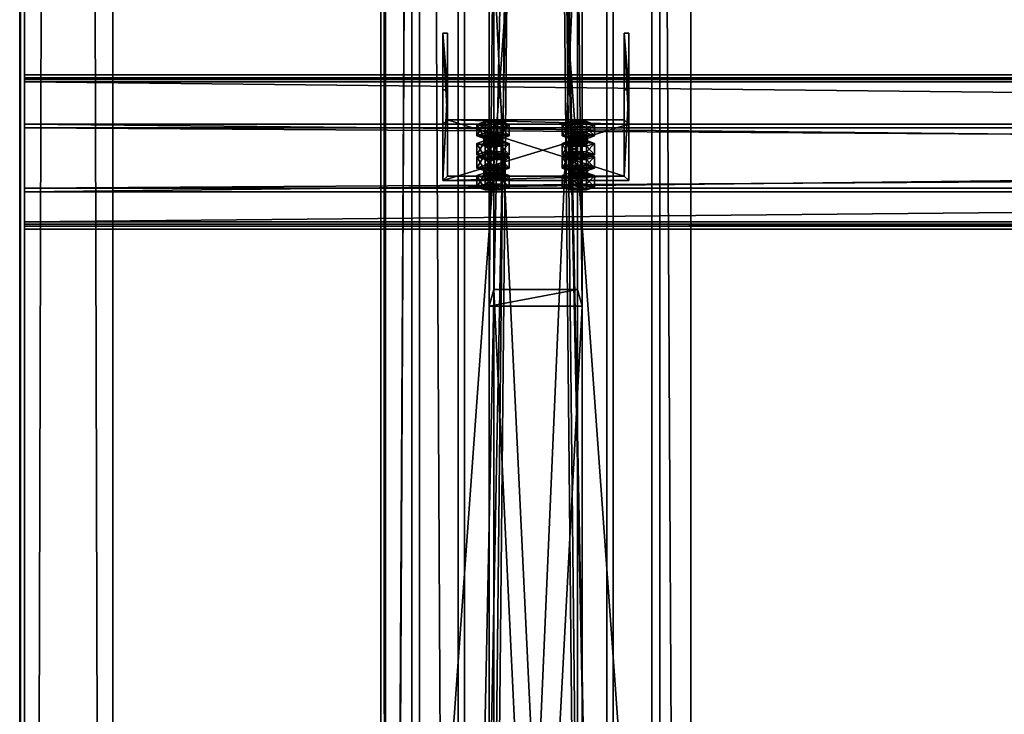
# Model space of a CAD drawing. Header units: millimetres. Extents: x -333 to 67333, y -930 to 39730.
# Tile 14 of 256: x -333 to 302, y 2469 to 2918. Entities that reach past the tile are written whole.
import ezdxf

# ---------------------------------------------------------------- set-up
doc = ezdxf.new("R2010")
doc.units = ezdxf.units.MM
for name, color, linetype in [('13', 7, 'Continuous'), ('5', 7, 'Continuous'), ('6', 7, 'Continuous'), ('7', 7, 'Continuous'), ('8', 7, 'Continuous'), ('95', 7, 'Continuous'), ('99', 7, 'Continuous')]:
    doc.layers.add(name, color=color, linetype=linetype)

msp = doc.modelspace()

# ---------------------------------------------------------------- meshes
at = {"layer": '13', "color": 30}
mesh = msp.add_polyface(dxfattribs=at)
corners = [(-332.99, -923.3, 3244.25), (-332.99, -910.84, 3185.56), (-332.99, 19421.48, 7502.06), (-332.99, 19409.02, 7560.75), (-329.99, -910.84, 3185.56), (-329.99, 19421.48, 7502.06), (-329.99, -922.68, 3241.32), (-329.99, 19409.65, 7557.82), (-272.99, -922.68, 3241.32), (-272.99, 19409.65, 7557.82), (-272.99, -923.3, 3244.25), (-272.99, 19409.02, 7560.75)]
mesh.append_faces([[corners[k] for k in face] for face in [(0, 2, 3, 3), (1, 5, 2, 2), (4, 7, 5, 5), (6, 9, 7, 7), (8, 11, 9, 9), (10, 3, 11, 11), (0, 4, 1, 1), (8, 0, 10, 10), (7, 2, 5, 5)]], dxfattribs={"vtx0": -1, "color": 30})
mesh.append_faces([[corners[k] for k in face] for face in [(4, 0, 6, 6), (6, 0, 8, 8), (3, 7, 11, 11)]], dxfattribs={"vtx0": -1, "vtx1": -1, "color": 30})
mesh.append_faces([[corners[k] for k in face] for face in [(7, 3, 2, 2)]], dxfattribs={"vtx0": -1, "vtx2": -1, "vtx3": -1, "color": 30})
mesh.append_faces([[corners[k] for k in face] for face in [(9, 11, 7, 7)]], dxfattribs={"vtx1": -1, "color": 30})
mesh.append_faces([[corners[k] for k in face] for face in [(0, 1, 2, 2), (1, 4, 5, 5), (4, 6, 7, 7), (6, 8, 9, 9), (8, 10, 11, 11), (10, 0, 3, 3)]], dxfattribs={"vtx2": -1, "vtx3": -1, "color": 30})
mesh = msp.add_polyface(dxfattribs=at)
corners = [(-100, 184.68, 2980), (-50, 184.68, 2980), (-50, 9324.38, 2980), (-100, 9324.38, 2980), (-50, 184.68, 2983), (-50, 9324.38, 2983), (-97, 184.68, 2983), (-97, 9324.38, 2983), (-97, 184.68, 3030), (-97, 9324.38, 3030), (-100, 184.68, 3030), (-100, 9324.38, 3030)]
mesh.append_faces([[corners[k] for k in face] for face in [(0, 2, 3, 3), (1, 5, 2, 2), (4, 7, 5, 5), (6, 9, 7, 7), (8, 11, 9, 9), (10, 3, 11, 11), (0, 4, 1, 1), (8, 0, 10, 10), (7, 2, 5, 5)]], dxfattribs={"vtx0": -1, "color": 30})
mesh.append_faces([[corners[k] for k in face] for face in [(4, 0, 6, 6), (6, 0, 8, 8), (3, 7, 11, 11)]], dxfattribs={"vtx0": -1, "vtx1": -1, "color": 30})
mesh.append_faces([[corners[k] for k in face] for face in [(7, 3, 2, 2)]], dxfattribs={"vtx0": -1, "vtx2": -1, "vtx3": -1, "color": 30})
mesh.append_faces([[corners[k] for k in face] for face in [(9, 11, 7, 7)]], dxfattribs={"vtx1": -1, "color": 30})
mesh.append_faces([[corners[k] for k in face] for face in [(0, 1, 2, 2), (1, 4, 5, 5), (4, 6, 7, 7), (6, 8, 9, 9), (8, 10, 11, 11), (10, 0, 3, 3)]], dxfattribs={"vtx2": -1, "vtx3": -1, "color": 30})
mesh = msp.add_polyface(dxfattribs=at)
corners = [(6100.01, 2878.91, 4044.21), (6100.01, 2806.52, 4028.82), (-329.99, 2806.52, 4028.82), (-329.99, 2878.91, 4044.21), (6100.01, 2847.69, 3835.15), (-329.99, 2847.69, 3835.15), (6100.01, 2787.04, 3822.26), (-329.99, 2787.04, 3822.26), (6100.01, 2784.34, 3834.98), (-329.99, 2784.34, 3834.98), (6100.01, 2782.39, 3834.56), (-329.99, 2782.39, 3834.56), (6100.01, 2785.5, 3819.89), (-329.99, 2785.5, 3819.89), (6100.01, 2850.06, 3833.61), (-329.99, 2850.06, 3833.61), (6100.01, 2808.9, 4027.28), (-329.99, 2808.9, 4027.28), (6100.01, 2877.37, 4041.84), (-329.99, 2877.37, 4041.84), (6100.01, 2880.07, 4029.12), (-329.99, 2880.07, 4029.12), (6100.01, 2882.03, 4029.54), (-329.99, 2882.03, 4029.54)]
mesh.append_faces([[corners[k] for k in face] for face in [(0, 2, 3, 3), (1, 5, 2, 2), (4, 7, 5, 5), (6, 9, 7, 7), (8, 11, 9, 9), (10, 13, 11, 11), (12, 15, 13, 13), (14, 17, 15, 15), (16, 19, 17, 17), (18, 21, 19, 19), (20, 23, 21, 21), (22, 3, 23, 23), (20, 0, 22, 22), (8, 12, 10, 10), (13, 9, 11, 11)]], dxfattribs={"vtx0": -1, "color": 30})
mesh.append_faces([[corners[k] for k in face] for face in [(1, 16, 4, 4), (16, 0, 18, 18), (18, 0, 20, 20), (12, 6, 14, 14), (14, 4, 16, 16), (3, 19, 23, 23), (19, 2, 17, 17), (15, 5, 13, 13)]], dxfattribs={"vtx0": -1, "vtx1": -1, "color": 30})
mesh.append_faces([[corners[k] for k in face] for face in [(16, 1, 0, 0), (12, 8, 6, 6), (14, 6, 4, 4), (19, 3, 2, 2), (17, 2, 5, 5), (5, 15, 17, 17), (13, 5, 7, 7), (13, 7, 9, 9)]], dxfattribs={"vtx0": -1, "vtx2": -1, "vtx3": -1, "color": 30})
mesh.append_faces([[corners[k] for k in face] for face in [(21, 23, 19, 19)]], dxfattribs={"vtx1": -1, "color": 30})
mesh.append_faces([[corners[k] for k in face] for face in [(0, 1, 2, 2), (1, 4, 5, 5), (4, 6, 7, 7), (6, 8, 9, 9), (8, 10, 11, 11), (10, 12, 13, 13), (12, 14, 15, 15), (14, 16, 17, 17), (16, 18, 19, 19), (18, 20, 21, 21), (20, 22, 23, 23), (22, 0, 3, 3)]], dxfattribs={"vtx2": -1, "vtx3": -1, "color": 30})
at = {"layer": '5', "color": 131}
mesh = msp.add_polyface(dxfattribs=at)
corners = [(46, 185.02, 2984), (-46, 185.02, 2984), (-46, 9384.72, 2984), (46, 9384.72, 2984), (-46, 185.02, 3076), (-46, 9384.72, 3076), (46, 185.02, 3076), (46, 9384.72, 3076), (50, 185.02, 2980), (50, 185.02, 3080), (50, 9384.72, 3080), (50, 9384.72, 2980), (-50, 185.02, 3080), (-50, 9384.72, 3080), (-50, 185.02, 2980), (-50, 9384.72, 2980)]
mesh.append_faces([[corners[k] for k in face] for face in [(0, 2, 3, 3), (1, 5, 2, 2), (4, 7, 5, 5), (6, 3, 7, 7), (8, 10, 11, 11), (9, 13, 10, 10), (12, 15, 13, 13), (14, 11, 15, 15)]], dxfattribs={"vtx0": -1, "color": 131})
mesh.append_faces([[corners[k] for k in face] for face in [(9, 6, 12, 12), (6, 8, 0, 0), (0, 8, 1, 1), (12, 4, 14, 14), (4, 12, 6, 6), (14, 1, 8, 8), (11, 3, 15, 15), (3, 10, 7, 7), (7, 10, 5, 5), (15, 2, 13, 13), (2, 15, 3, 3), (13, 5, 10, 10)]], dxfattribs={"vtx0": -1, "vtx1": -1, "color": 131})
mesh.append_faces([[corners[k] for k in face] for face in [(6, 9, 8, 8), (14, 4, 1, 1), (3, 11, 10, 10), (13, 2, 5, 5)]], dxfattribs={"vtx0": -1, "vtx2": -1, "vtx3": -1, "color": 131})
mesh.append_faces([[corners[k] for k in face] for face in [(0, 1, 2, 2), (1, 4, 5, 5), (4, 6, 7, 7), (6, 0, 3, 3), (8, 9, 10, 10), (9, 12, 13, 13), (12, 14, 15, 15), (14, 8, 11, 11)]], dxfattribs={"vtx2": -1, "vtx3": -1, "color": 131})
at = {"layer": '6', "color": 2}
mesh = msp.add_polyface(dxfattribs=at)
corners = [(-75, 7914.5, 4751.68), (75, 7914.5, 4751.68), (75, 175.02, 3106.65), (-75, 175.02, 3106.65), (75, 7883.31, 4898.4), (75, 25.02, 3228.12), (-75, 7883.31, 4898.4), (-75, 25.02, 3228.12), (-80, 7915.54, 4746.79), (-80, 7882.27, 4903.29), (-80, 20.02, 3232.17), (-80, 180.02, 3102.61), (80, 7882.27, 4903.29), (80, 20.02, 3232.17), (80, 7915.54, 4746.79), (80, 180.02, 3102.61)]
mesh.append_faces([[corners[k] for k in face] for face in [(0, 2, 3, 3), (1, 5, 2, 2), (4, 7, 5, 5), (6, 3, 7, 7), (8, 10, 11, 11), (9, 13, 10, 10), (12, 15, 13, 13), (14, 11, 15, 15)]], dxfattribs={"vtx0": -1, "color": 2})
mesh.append_faces([[corners[k] for k in face] for face in [(9, 6, 12, 12), (6, 8, 0, 0), (0, 8, 1, 1), (12, 4, 14, 14), (4, 12, 6, 6), (14, 1, 8, 8), (11, 3, 15, 15), (3, 10, 7, 7), (7, 10, 5, 5), (15, 2, 13, 13), (2, 15, 3, 3), (13, 5, 10, 10)]], dxfattribs={"vtx0": -1, "vtx1": -1, "color": 2})
mesh.append_faces([[corners[k] for k in face] for face in [(6, 9, 8, 8), (14, 4, 1, 1), (3, 11, 10, 10), (13, 2, 5, 5)]], dxfattribs={"vtx0": -1, "vtx2": -1, "vtx3": -1, "color": 2})
mesh.append_faces([[corners[k] for k in face] for face in [(0, 1, 2, 2), (1, 4, 5, 5), (4, 6, 7, 7), (6, 0, 3, 3), (8, 9, 10, 10), (9, 12, 13, 13), (12, 14, 15, 15), (14, 8, 11, 11)]], dxfattribs={"vtx2": -1, "vtx3": -1, "color": 2})
at = {"layer": '7', "color": 6}
mesh = msp.add_polyface(dxfattribs=at)
corners = [(-60, 2813.68, 4004.79), (60, 2813.68, 4004.79), (60, 2850.06, 3833.61), (-60, 2850.06, 3833.61), (60, 2872.37, 4017.26), (60, 2908.75, 3846.08), (57, 2872.37, 4017.26), (57, 2908.75, 3846.08), (57, 2816.61, 4005.41), (57, 2853, 3834.23), (-57, 2816.61, 4005.41), (-57, 2853, 3834.23), (-57, 2872.37, 4017.26), (-57, 2908.75, 3846.08), (-60, 2872.37, 4017.26), (-60, 2908.75, 3846.08)]
mesh.append_faces([[corners[k] for k in face] for face in [(0, 2, 3, 3), (1, 5, 2, 2), (4, 7, 5, 5), (6, 9, 7, 7), (8, 11, 9, 9), (10, 13, 11, 11), (12, 15, 13, 13), (14, 3, 15, 15), (12, 0, 14, 14), (7, 2, 5, 5)]], dxfattribs={"vtx0": -1, "color": 6})
mesh.append_faces([[corners[k] for k in face] for face in [(1, 8, 4, 4), (8, 0, 10, 10), (10, 0, 12, 12), (3, 11, 15, 15), (11, 2, 9, 9), (9, 2, 7, 7)]], dxfattribs={"vtx0": -1, "vtx1": -1, "color": 6})
mesh.append_faces([[corners[k] for k in face] for face in [(8, 1, 0, 0), (11, 3, 2, 2)]], dxfattribs={"vtx0": -1, "vtx2": -1, "vtx3": -1, "color": 6})
mesh.append_faces([[corners[k] for k in face] for face in [(6, 4, 8, 8), (13, 15, 11, 11)]], dxfattribs={"vtx1": -1, "color": 6})
mesh.append_faces([[corners[k] for k in face] for face in [(0, 1, 2, 2), (1, 4, 5, 5), (4, 6, 7, 7), (6, 8, 9, 9), (8, 10, 11, 11), (10, 12, 13, 13), (12, 14, 15, 15), (14, 0, 3, 3)]], dxfattribs={"vtx2": -1, "vtx3": -1, "color": 6})
at = {"layer": '8', "color": 253}
mesh = msp.add_polyface(dxfattribs=at)
corners = [(-27, 2743.44, 3080), (27, 2743.44, 3080), (27, 1611.36, 3406.84), (-27, 1611.36, 3406.84), (27, 3010.23, 3080), (27, 1765.02, 3439.5), (-27, 3010.23, 3080), (-27, 1765.02, 3439.5), (-30, 2732.62, 3080), (-30, 3021.04, 3080), (-30, 1771.24, 3440.82), (-30, 1605.13, 3405.51), (30, 3021.04, 3080), (30, 1771.24, 3440.82), (30, 2732.62, 3080), (30, 1605.13, 3405.51)]
mesh.append_faces([[corners[k] for k in face] for face in [(0, 2, 3, 3), (1, 5, 2, 2), (4, 7, 5, 5), (6, 3, 7, 7), (8, 10, 11, 11), (9, 13, 10, 10), (12, 15, 13, 13), (14, 11, 15, 15)]], dxfattribs={"vtx0": -1, "color": 253})
mesh.append_faces([[corners[k] for k in face] for face in [(9, 6, 12, 12), (6, 8, 0, 0), (0, 8, 1, 1), (12, 4, 14, 14), (4, 12, 6, 6), (14, 1, 8, 8), (11, 3, 15, 15), (3, 10, 7, 7), (7, 10, 5, 5), (15, 2, 13, 13), (2, 15, 3, 3), (13, 5, 10, 10)]], dxfattribs={"vtx0": -1, "vtx1": -1, "color": 253})
mesh.append_faces([[corners[k] for k in face] for face in [(6, 9, 8, 8), (14, 4, 1, 1), (3, 11, 10, 10), (13, 2, 5, 5)]], dxfattribs={"vtx0": -1, "vtx2": -1, "vtx3": -1, "color": 253})
mesh.append_faces([[corners[k] for k in face] for face in [(0, 1, 2, 2), (1, 4, 5, 5), (4, 6, 7, 7), (6, 0, 3, 3), (8, 9, 10, 10), (9, 12, 13, 13), (12, 14, 15, 15), (14, 8, 11, 11)]], dxfattribs={"vtx2": -1, "vtx3": -1, "color": 253})
at = {"layer": '95', "color": 20}
mesh = msp.add_polyface(dxfattribs=at)
corners = [(-33.5, 2837.71, 3882.1), (-32.7, 2843.22, 3880.21), (-33.5, 2842.6, 3883.14), (-32.7, 2838.33, 3879.17), (-30.5, 2838.79, 3877.02), (-30.5, 2843.68, 3878.06), (-27.5, 2838.96, 3876.23), (-27.5, 2843.85, 3877.27), (-24.5, 2838.79, 3877.02), (-24.5, 2843.68, 3878.06), (-22.3, 2838.33, 3879.17), (-22.3, 2843.22, 3880.21), (-21.5, 2842.6, 3883.14), (-21.5, 2837.71, 3882.1), (-22.3, 2841.98, 3886.08), (-32.7, 2837.09, 3885.04), (-32.7, 2841.98, 3886.08), (-30.5, 2841.52, 3888.22), (-24.5, 2841.52, 3888.22), (-27.5, 2841.35, 3889.01), (-37.89, 2842.6, 3883.14), (-32.7, 2844.47, 3874.34), (-32.7, 2851.81, 3875.9), (-37.89, 2849.94, 3884.7), (-22.3, 2844.47, 3874.34), (-22.3, 2851.81, 3875.9), (-17.11, 2842.6, 3883.14), (-17.11, 2849.94, 3884.7), (-22.3, 2840.73, 3891.95), (-22.3, 2848.07, 3893.5), (-32.7, 2840.73, 3891.95), (-32.7, 2848.07, 3893.5)]
mesh.append_faces([[corners[k] for k in face] for face in [(0, 1, 2, 2), (3, 5, 1, 1), (4, 7, 5, 5), (6, 9, 7, 7), (8, 11, 9, 9), (10, 12, 11, 11), (13, 14, 12, 12), (15, 2, 16, 16), (17, 18, 19, 19), (11, 7, 9, 9), (20, 22, 23, 23), (21, 25, 22, 22), (24, 27, 25, 25), (26, 29, 27, 27), (28, 31, 29, 29), (30, 23, 31, 31), (21, 26, 24, 24), (28, 20, 30, 30), (23, 29, 31, 31), (27, 22, 25, 25)]], dxfattribs={"vtx0": -1, "color": 20})
mesh.append_faces([[corners[k] for k in face] for face in [(18, 2, 14, 14), (14, 1, 12, 12), (12, 5, 11, 11), (26, 20, 28, 28), (29, 22, 27, 27)]], dxfattribs={"vtx0": -1, "vtx1": -1, "color": 20})
mesh.append_faces([[corners[k] for k in face] for face in [(18, 17, 16, 16), (18, 16, 2, 2), (14, 2, 1, 1), (12, 1, 5, 5), (11, 5, 7, 7), (26, 21, 20, 20), (29, 23, 22, 22)]], dxfattribs={"vtx0": -1, "vtx2": -1, "vtx3": -1, "color": 20})
mesh.append_faces([[corners[k] for k in face] for face in [(3, 4, 5, 5), (4, 6, 7, 7), (6, 8, 9, 9), (8, 10, 11, 11), (20, 21, 22, 22), (21, 24, 25, 25), (24, 26, 27, 27), (26, 28, 29, 29), (28, 30, 31, 31), (30, 20, 23, 23)]], dxfattribs={"vtx2": -1, "vtx3": -1, "color": 20})
mesh = msp.add_polyface(dxfattribs=at)
corners = [(21.5, 2837.71, 3882.1), (22.3, 2843.22, 3880.21), (21.5, 2842.6, 3883.14), (22.3, 2838.33, 3879.17), (24.5, 2838.79, 3877.02), (24.5, 2843.68, 3878.06), (27.5, 2838.96, 3876.23), (27.5, 2843.85, 3877.27), (30.5, 2838.79, 3877.02), (30.5, 2843.68, 3878.06), (32.7, 2838.33, 3879.17), (32.7, 2843.22, 3880.21), (33.5, 2842.6, 3883.14), (33.5, 2837.71, 3882.1), (32.7, 2841.98, 3886.08), (22.3, 2837.09, 3885.04), (22.3, 2841.98, 3886.08), (24.5, 2841.52, 3888.22), (30.5, 2841.52, 3888.22), (27.5, 2841.35, 3889.01), (17.11, 2842.6, 3883.14), (22.3, 2844.47, 3874.34), (22.3, 2851.81, 3875.9), (17.11, 2849.94, 3884.7), (32.7, 2844.47, 3874.34), (32.7, 2851.81, 3875.9), (37.89, 2842.6, 3883.14), (37.89, 2849.94, 3884.7), (32.7, 2840.73, 3891.95), (32.7, 2848.07, 3893.5), (22.3, 2840.73, 3891.95), (22.3, 2848.07, 3893.5)]
mesh.append_faces([[corners[k] for k in face] for face in [(0, 1, 2, 2), (3, 5, 1, 1), (4, 7, 5, 5), (6, 9, 7, 7), (8, 11, 9, 9), (10, 12, 11, 11), (13, 14, 12, 12), (15, 2, 16, 16), (17, 18, 19, 19), (11, 7, 9, 9), (20, 22, 23, 23), (21, 25, 22, 22), (24, 27, 25, 25), (26, 29, 27, 27), (28, 31, 29, 29), (30, 23, 31, 31), (21, 26, 24, 24), (28, 20, 30, 30), (23, 29, 31, 31), (27, 22, 25, 25)]], dxfattribs={"vtx0": -1, "color": 20})
mesh.append_faces([[corners[k] for k in face] for face in [(18, 2, 14, 14), (14, 2, 12, 12), (12, 5, 11, 11), (26, 21, 28, 28), (29, 22, 27, 27)]], dxfattribs={"vtx0": -1, "vtx1": -1, "color": 20})
mesh.append_faces([[corners[k] for k in face] for face in [(18, 17, 16, 16), (18, 16, 2, 2), (12, 2, 1, 1), (12, 1, 5, 5), (11, 5, 7, 7), (28, 21, 20, 20), (29, 23, 22, 22)]], dxfattribs={"vtx0": -1, "vtx2": -1, "vtx3": -1, "color": 20})
mesh.append_faces([[corners[k] for k in face] for face in [(3, 4, 5, 5), (4, 6, 7, 7), (6, 8, 9, 9), (8, 10, 11, 11), (20, 21, 22, 22), (21, 24, 25, 25), (24, 26, 27, 27), (26, 28, 29, 29), (28, 30, 31, 31), (30, 20, 23, 23)]], dxfattribs={"vtx2": -1, "vtx3": -1, "color": 20})
mesh = msp.add_polyface(dxfattribs=at)
corners = [(-17.11, 2829.15, 3982.52), (-32.7, 2831.02, 3973.71), (-22.3, 2831.02, 3973.71), (-33.5, 2837.71, 3882.1), (-32.7, 2838.33, 3879.17), (-32.7, 2843.22, 3880.21), (-22.3, 2838.33, 3879.17), (-21.5, 2837.71, 3882.1), (-21.5, 2842.6, 3883.14), (-22.3, 2837.09, 3885.04), (-22.3, 2841.98, 3886.08), (-24.5, 2836.63, 3887.19), (-24.5, 2841.52, 3888.22), (-27.5, 2836.46, 3887.97), (-27.5, 2841.35, 3889.01), (-30.5, 2836.63, 3887.19), (-30.5, 2841.52, 3888.22), (-32.7, 2837.09, 3885.04), (-32.7, 2841.98, 3886.08), (-33.5, 2842.6, 3883.14), (-30.5, 2838.79, 3877.02), (-24.5, 2838.79, 3877.02), (-27.5, 2838.96, 3876.23), (-37.89, 2830.37, 3880.54), (-32.7, 2832.25, 3871.74), (-32.7, 2839.58, 3873.3), (-37.89, 2837.71, 3882.1), (-22.3, 2832.25, 3871.74), (-22.3, 2839.58, 3873.3), (-17.11, 2830.37, 3880.54), (-17.11, 2837.71, 3882.1), (-22.3, 2828.5, 3889.35), (-22.3, 2835.84, 3890.91), (-32.7, 2828.5, 3889.35), (-32.7, 2835.84, 3890.91)]
mesh.append_faces([[corners[k] for k in face] for face in [(0, 1, 2, 2), (9, 12, 10, 10), (11, 14, 12, 12), (13, 16, 14, 14), (15, 18, 16, 16), (20, 21, 22, 22), (11, 15, 13, 13), (23, 25, 26, 26), (24, 28, 25, 25), (27, 30, 28, 28), (29, 32, 30, 30), (31, 34, 32, 32), (33, 26, 34, 34), (24, 29, 27, 27), (26, 32, 34, 34), (30, 25, 28, 28)]], dxfattribs={"vtx0": -1, "color": 20})
mesh.append_faces([[corners[k] for k in face] for face in [(21, 20, 6, 6), (6, 4, 7, 7), (7, 3, 9, 9), (9, 17, 11, 11), (29, 24, 31, 31), (32, 25, 30, 30)]], dxfattribs={"vtx0": -1, "vtx1": -1, "color": 20})
mesh.append_faces([[corners[k] for k in face] for face in [(6, 20, 4, 4), (7, 4, 3, 3), (9, 3, 17, 17), (11, 17, 15, 15), (31, 24, 23, 23), (32, 26, 25, 25)]], dxfattribs={"vtx0": -1, "vtx2": -1, "vtx3": -1, "color": 20})
mesh.append_faces([[corners[k] for k in face] for face in [(3, 4, 5, 5), (6, 7, 8, 8), (7, 9, 10, 10), (9, 11, 12, 12), (11, 13, 14, 14), (13, 15, 16, 16), (15, 17, 18, 18), (17, 3, 19, 19), (23, 24, 25, 25), (24, 27, 28, 28), (27, 29, 30, 30), (29, 31, 32, 32), (31, 33, 34, 34), (33, 23, 26, 26)]], dxfattribs={"vtx2": -1, "vtx3": -1, "color": 20})
mesh = msp.add_polyface(dxfattribs=at)
corners = [(32.7, 2827.28, 3991.32), (17.11, 2829.15, 3982.52), (22.3, 2831.02, 3973.71), (37.89, 2829.15, 3982.52), (32.7, 2831.02, 3973.71), (21.5, 2837.71, 3882.1), (22.3, 2838.33, 3879.17), (22.3, 2843.22, 3880.21), (32.7, 2838.33, 3879.17), (33.5, 2837.71, 3882.1), (33.5, 2842.6, 3883.14), (32.7, 2837.09, 3885.04), (32.7, 2841.98, 3886.08), (30.5, 2836.63, 3887.19), (30.5, 2841.52, 3888.22), (27.5, 2836.46, 3887.97), (27.5, 2841.35, 3889.01), (24.5, 2836.63, 3887.19), (24.5, 2841.52, 3888.22), (22.3, 2837.09, 3885.04), (22.3, 2841.98, 3886.08), (21.5, 2842.6, 3883.14), (24.5, 2838.79, 3877.02), (30.5, 2838.79, 3877.02), (27.5, 2838.96, 3876.23), (17.11, 2830.37, 3880.54), (22.3, 2832.25, 3871.74), (22.3, 2839.58, 3873.3), (17.11, 2837.71, 3882.1), (32.7, 2832.25, 3871.74), (32.7, 2839.58, 3873.3), (37.89, 2830.37, 3880.54), (37.89, 2837.71, 3882.1), (32.7, 2828.5, 3889.35), (32.7, 2835.84, 3890.91), (22.3, 2828.5, 3889.35), (22.3, 2835.84, 3890.91)]
mesh.append_faces([[corners[k] for k in face] for face in [(3, 2, 4, 4), (11, 14, 12, 12), (13, 16, 14, 14), (15, 18, 16, 16), (17, 20, 18, 18), (22, 23, 24, 24), (13, 17, 15, 15), (25, 27, 28, 28), (26, 30, 27, 27), (29, 32, 30, 30), (31, 34, 32, 32), (33, 36, 34, 34), (35, 28, 36, 36), (26, 31, 29, 29), (28, 34, 36, 36), (32, 27, 30, 30)]], dxfattribs={"vtx0": -1, "color": 20})
mesh.append_faces([[corners[k] for k in face] for face in [(23, 22, 8, 8), (8, 6, 9, 9), (9, 5, 11, 11), (11, 19, 13, 13), (34, 27, 32, 32)]], dxfattribs={"vtx0": -1, "vtx1": -1, "color": 20})
mesh.append_faces([[corners[k] for k in face] for face in [(0, 1, 2, 2), (8, 22, 6, 6), (9, 6, 5, 5), (11, 5, 19, 19), (13, 19, 17, 17), (31, 26, 25, 25), (34, 28, 27, 27)]], dxfattribs={"vtx0": -1, "vtx2": -1, "vtx3": -1, "color": 20})
mesh.append_faces([[corners[k] for k in face] for face in [(5, 6, 7, 7), (8, 9, 10, 10), (9, 11, 12, 12), (11, 13, 14, 14), (13, 15, 16, 16), (15, 17, 18, 18), (17, 19, 20, 20), (19, 5, 21, 21), (25, 26, 27, 27), (26, 29, 30, 30), (29, 31, 32, 32), (31, 33, 34, 34), (33, 35, 36, 36), (35, 25, 28, 28)]], dxfattribs={"vtx2": -1, "vtx3": -1, "color": 20})
mesh = msp.add_polyface(dxfattribs=at)
corners = [(-33.5, 2816.92, 3979.92), (-32.7, 2822.43, 3978.02), (-33.5, 2821.81, 3980.96), (-32.7, 2817.54, 3976.98), (-30.5, 2818, 3974.83), (-30.5, 2822.89, 3975.87), (-27.5, 2818.17, 3974.05), (-27.5, 2823.06, 3975.09), (-24.5, 2818, 3974.83), (-24.5, 2822.89, 3975.87), (-22.3, 2817.54, 3976.98), (-22.3, 2822.43, 3978.02), (-21.5, 2821.81, 3980.96), (-21.5, 2816.92, 3979.92), (-22.3, 2821.19, 3983.89), (-32.7, 2816.3, 3982.85), (-32.7, 2821.19, 3983.89), (-30.5, 2820.73, 3986.04), (-24.5, 2820.73, 3986.04), (-27.5, 2820.56, 3986.83), (-37.89, 2821.81, 3980.96), (-32.7, 2823.68, 3972.15), (-32.7, 2831.02, 3973.71), (-37.89, 2829.15, 3982.52), (-22.3, 2823.68, 3972.15), (-22.3, 2831.02, 3973.71), (-17.11, 2821.81, 3980.96), (-17.11, 2829.15, 3982.52), (-22.3, 2819.94, 3989.76), (-22.3, 2827.28, 3991.32), (-32.7, 2819.94, 3989.76), (-32.7, 2827.28, 3991.32), (-22.3, 2828.5, 3889.35), (-37.89, 2830.37, 3880.54), (-32.7, 2828.5, 3889.35)]
mesh.append_faces([[corners[k] for k in face] for face in [(0, 1, 2, 2), (3, 5, 1, 1), (4, 7, 5, 5), (6, 9, 7, 7), (8, 11, 9, 9), (10, 12, 11, 11), (13, 14, 12, 12), (15, 2, 16, 16), (17, 18, 19, 19), (9, 5, 7, 7), (20, 22, 23, 23), (21, 25, 22, 22), (24, 27, 25, 25), (26, 29, 27, 27), (28, 31, 29, 29), (30, 23, 31, 31), (21, 26, 24, 24), (28, 20, 30, 30), (23, 29, 31, 31), (32, 33, 34, 34)]], dxfattribs={"vtx0": -1, "color": 20})
mesh.append_faces([[corners[k] for k in face] for face in [(18, 2, 14, 14), (14, 2, 12, 12), (12, 5, 11, 11), (11, 5, 9, 9), (26, 20, 28, 28), (29, 22, 27, 27)]], dxfattribs={"vtx0": -1, "vtx1": -1, "color": 20})
mesh.append_faces([[corners[k] for k in face] for face in [(18, 17, 16, 16), (18, 16, 2, 2), (12, 2, 1, 1), (12, 1, 5, 5), (26, 21, 20, 20), (29, 23, 22, 22)]], dxfattribs={"vtx0": -1, "vtx2": -1, "vtx3": -1, "color": 20})
mesh.append_faces([[corners[k] for k in face] for face in [(3, 4, 5, 5), (4, 6, 7, 7), (6, 8, 9, 9), (8, 10, 11, 11), (20, 21, 22, 22), (21, 24, 25, 25), (24, 26, 27, 27), (26, 28, 29, 29), (28, 30, 31, 31), (30, 20, 23, 23)]], dxfattribs={"vtx2": -1, "vtx3": -1, "color": 20})
mesh = msp.add_polyface(dxfattribs=at)
corners = [(21.5, 2816.92, 3979.92), (22.3, 2822.43, 3978.02), (21.5, 2821.81, 3980.96), (22.3, 2817.54, 3976.98), (24.5, 2818, 3974.83), (24.5, 2822.89, 3975.87), (27.5, 2818.17, 3974.05), (27.5, 2823.06, 3975.09), (30.5, 2818, 3974.83), (30.5, 2822.89, 3975.87), (32.7, 2817.54, 3976.98), (32.7, 2822.43, 3978.02), (33.5, 2821.81, 3980.96), (33.5, 2816.92, 3979.92), (32.7, 2821.19, 3983.89), (22.3, 2816.3, 3982.85), (22.3, 2821.19, 3983.89), (24.5, 2820.73, 3986.04), (30.5, 2820.73, 3986.04), (27.5, 2820.56, 3986.83), (17.11, 2821.81, 3980.96), (22.3, 2823.68, 3972.15), (22.3, 2831.02, 3973.71), (17.11, 2829.15, 3982.52), (32.7, 2823.68, 3972.15), (32.7, 2831.02, 3973.71), (37.89, 2821.81, 3980.96), (37.89, 2829.15, 3982.52), (32.7, 2819.94, 3989.76), (32.7, 2827.28, 3991.32), (22.3, 2819.94, 3989.76), (22.3, 2827.28, 3991.32), (37.89, 2830.37, 3880.54), (17.11, 2830.37, 3880.54), (32.7, 2828.5, 3889.35), (22.3, 2828.5, 3889.35)]
mesh.append_faces([[corners[k] for k in face] for face in [(0, 1, 2, 2), (3, 5, 1, 1), (4, 7, 5, 5), (6, 9, 7, 7), (8, 11, 9, 9), (10, 12, 11, 11), (13, 14, 12, 12), (15, 2, 16, 16), (17, 18, 19, 19), (11, 7, 9, 9), (20, 22, 23, 23), (21, 25, 22, 22), (24, 27, 25, 25), (26, 29, 27, 27), (28, 31, 29, 29), (30, 23, 31, 31), (21, 26, 24, 24), (28, 20, 30, 30), (23, 29, 31, 31), (34, 33, 35, 35)]], dxfattribs={"vtx0": -1, "color": 20})
mesh.append_faces([[corners[k] for k in face] for face in [(18, 2, 14, 14), (14, 2, 12, 12), (12, 5, 11, 11), (26, 20, 28, 28), (29, 22, 27, 27), (32, 33, 34, 34)]], dxfattribs={"vtx0": -1, "vtx1": -1, "color": 20})
mesh.append_faces([[corners[k] for k in face] for face in [(18, 17, 16, 16), (18, 16, 2, 2), (12, 2, 1, 1), (12, 1, 5, 5), (11, 5, 7, 7), (26, 21, 20, 20)]], dxfattribs={"vtx0": -1, "vtx2": -1, "vtx3": -1, "color": 20})
mesh.append_faces([[corners[k] for k in face] for face in [(3, 4, 5, 5), (4, 6, 7, 7), (6, 8, 9, 9), (8, 10, 11, 11), (20, 21, 22, 22), (21, 24, 25, 25), (24, 26, 27, 27), (26, 28, 29, 29), (28, 30, 31, 31), (30, 20, 23, 23)]], dxfattribs={"vtx2": -1, "vtx3": -1, "color": 20})
mesh = msp.add_polyface(dxfattribs=at)
corners = [(-33.5, 2816.92, 3979.92), (-32.7, 2817.54, 3976.98), (-32.7, 2822.43, 3978.02), (-22.3, 2817.54, 3976.98), (-21.5, 2816.92, 3979.92), (-21.5, 2821.81, 3980.96), (-22.3, 2816.3, 3982.85), (-22.3, 2821.19, 3983.89), (-24.5, 2815.84, 3985), (-24.5, 2820.73, 3986.04), (-27.5, 2815.67, 3985.79), (-27.5, 2820.56, 3986.83), (-30.5, 2815.84, 3985), (-30.5, 2820.73, 3986.04), (-32.7, 2816.3, 3982.85), (-32.7, 2821.19, 3983.89), (-33.5, 2821.81, 3980.96), (-30.5, 2818, 3974.83), (-24.5, 2818, 3974.83), (-27.5, 2818.17, 3974.05), (-37.89, 2809.58, 3978.36), (-32.7, 2811.45, 3969.55), (-32.7, 2818.79, 3971.11), (-37.89, 2816.92, 3979.92), (-22.3, 2811.45, 3969.55), (-22.3, 2818.79, 3971.11), (-17.11, 2809.58, 3978.36), (-17.11, 2816.92, 3979.92), (-22.3, 2807.71, 3987.16), (-22.3, 2815.05, 3988.72), (-32.7, 2807.71, 3987.16), (-32.7, 2815.05, 3988.72)]
mesh.append_faces([[corners[k] for k in face] for face in [(6, 9, 7, 7), (8, 11, 9, 9), (10, 13, 11, 11), (12, 15, 13, 13), (17, 18, 19, 19), (8, 12, 10, 10), (20, 22, 23, 23), (21, 25, 22, 22), (24, 27, 25, 25), (26, 29, 27, 27), (28, 31, 29, 29), (30, 23, 31, 31), (21, 26, 24, 24), (28, 20, 30, 30), (23, 29, 31, 31), (27, 22, 25, 25)]], dxfattribs={"vtx0": -1, "color": 20})
mesh.append_faces([[corners[k] for k in face] for face in [(18, 17, 3, 3), (3, 1, 4, 4), (4, 0, 6, 6), (6, 14, 8, 8), (26, 21, 28, 28), (29, 22, 27, 27)]], dxfattribs={"vtx0": -1, "vtx1": -1, "color": 20})
mesh.append_faces([[corners[k] for k in face] for face in [(3, 17, 1, 1), (4, 1, 0, 0), (6, 0, 14, 14), (8, 14, 12, 12), (28, 21, 20, 20), (29, 23, 22, 22)]], dxfattribs={"vtx0": -1, "vtx2": -1, "vtx3": -1, "color": 20})
mesh.append_faces([[corners[k] for k in face] for face in [(0, 1, 2, 2), (3, 4, 5, 5), (4, 6, 7, 7), (6, 8, 9, 9), (8, 10, 11, 11), (10, 12, 13, 13), (12, 14, 15, 15), (14, 0, 16, 16), (20, 21, 22, 22), (21, 24, 25, 25), (24, 26, 27, 27), (26, 28, 29, 29), (28, 30, 31, 31), (30, 20, 23, 23)]], dxfattribs={"vtx2": -1, "vtx3": -1, "color": 20})
mesh = msp.add_polyface(dxfattribs=at)
corners = [(21.5, 2816.92, 3979.92), (22.3, 2817.54, 3976.98), (22.3, 2822.43, 3978.02), (32.7, 2817.54, 3976.98), (33.5, 2816.92, 3979.92), (33.5, 2821.81, 3980.96), (32.7, 2816.3, 3982.85), (32.7, 2821.19, 3983.89), (30.5, 2815.84, 3985), (30.5, 2820.73, 3986.04), (27.5, 2815.67, 3985.79), (27.5, 2820.56, 3986.83), (24.5, 2815.84, 3985), (24.5, 2820.73, 3986.04), (22.3, 2816.3, 3982.85), (22.3, 2821.19, 3983.89), (21.5, 2821.81, 3980.96), (24.5, 2818, 3974.83), (30.5, 2818, 3974.83), (27.5, 2818.17, 3974.05), (17.11, 2809.58, 3978.36), (22.3, 2811.45, 3969.55), (22.3, 2818.79, 3971.11), (17.11, 2816.92, 3979.92), (32.7, 2811.45, 3969.55), (32.7, 2818.79, 3971.11), (37.89, 2809.58, 3978.36), (37.89, 2816.92, 3979.92), (32.7, 2807.71, 3987.16), (32.7, 2815.05, 3988.72), (22.3, 2807.71, 3987.16), (22.3, 2815.05, 3988.72)]
mesh.append_faces([[corners[k] for k in face] for face in [(6, 9, 7, 7), (8, 11, 9, 9), (10, 13, 11, 11), (12, 15, 13, 13), (17, 18, 19, 19), (8, 12, 10, 10), (20, 22, 23, 23), (21, 25, 22, 22), (24, 27, 25, 25), (26, 29, 27, 27), (28, 31, 29, 29), (30, 23, 31, 31), (21, 26, 24, 24), (28, 20, 30, 30), (23, 29, 31, 31), (27, 22, 25, 25)]], dxfattribs={"vtx0": -1, "color": 20})
mesh.append_faces([[corners[k] for k in face] for face in [(18, 17, 3, 3), (3, 1, 4, 4), (4, 0, 6, 6), (6, 14, 8, 8), (26, 21, 28, 28), (29, 22, 27, 27)]], dxfattribs={"vtx0": -1, "vtx1": -1, "color": 20})
mesh.append_faces([[corners[k] for k in face] for face in [(3, 17, 1, 1), (4, 1, 0, 0), (6, 0, 14, 14), (8, 14, 12, 12), (28, 21, 20, 20), (29, 23, 22, 22)]], dxfattribs={"vtx0": -1, "vtx2": -1, "vtx3": -1, "color": 20})
mesh.append_faces([[corners[k] for k in face] for face in [(0, 1, 2, 2), (3, 4, 5, 5), (4, 6, 7, 7), (6, 8, 9, 9), (8, 10, 11, 11), (10, 12, 13, 13), (12, 14, 15, 15), (14, 0, 16, 16), (20, 21, 22, 22), (21, 24, 25, 25), (24, 26, 27, 27), (26, 28, 29, 29), (28, 30, 31, 31), (30, 20, 23, 23)]], dxfattribs={"vtx2": -1, "vtx3": -1, "color": 20})
at = {"layer": '99', "color": 7}
mesh = msp.add_polyface(dxfattribs=at)
corners = [(100, 1810, 1000), (-100, 1810, 1000), (-100, 4590, 1000), (100, 4590, 1000), (100, 1810, 2280), (-100, 1810, 2280), (100, 4590, 2280), (-100, 4590, 2280), (100, 0, 2950), (-100, 0, 2950), (-100, 38800, 2950), (100, 38800, 2950), (100, 38800, -700), (-100, 38800, -700), (-100, 0, -700), (100, 0, -700), (100, 36990, 2280), (-100, 36990, 2280), (-100, 34210, 2280), (100, 34210, 2280), (-100, 34210, 1000), (100, 34210, 1000), (-100, 36990, 1000), (100, 36990, 1000), (100, 19847.42, 2200), (-100, 19847.42, 2200), (-100, 18949.94, 2200), (100, 18949.94, 2200), (-100, 18949.94, 100), (100, 18949.94, 100), (-100, 19847.42, 100), (100, 19847.42, 100), (100, 30990, 2280), (-100, 30990, 2280), (-100, 28210, 2280), (100, 28210, 2280), (-100, 28210, 1000), (100, 28210, 1000), (-100, 30990, 1000), (100, 30990, 1000), (100, 24990, 2280), (-100, 24990, 2280), (-100, 22210, 2280), (100, 22210, 2280), (-100, 22210, 1000), (100, 22210, 1000), (-100, 24990, 1000), (100, 24990, 1000), (100, 16590, 2280), (-100, 16590, 2280), (-100, 13810, 2280), (100, 13810, 2280), (-100, 13810, 1000), (100, 13810, 1000), (-100, 16590, 1000), (100, 16590, 1000), (100, 10590, 1000), (100, 10590, 2280), (100, 7810, 2280), (100, 7810, 1000), (-100, 7810, 2280), (-100, 7810, 1000), (-100, 10590, 1000), (-100, 10590, 2280)]
mesh.append_faces([[corners[k] for k in face] for face in [(0, 2, 3, 3), (4, 1, 0, 0), (6, 5, 4, 4), (3, 7, 6, 6), (8, 10, 11, 11), (12, 10, 13, 13), (14, 12, 13, 13), (8, 14, 9, 9), (16, 18, 19, 19), (19, 20, 21, 21), (21, 22, 23, 23), (23, 17, 16, 16), (24, 26, 27, 27), (27, 28, 29, 29), (29, 30, 31, 31), (31, 25, 24, 24), (32, 34, 35, 35), (35, 36, 37, 37), (37, 38, 39, 39), (39, 33, 32, 32), (40, 42, 43, 43), (43, 44, 45, 45), (45, 46, 47, 47), (47, 41, 40, 40), (48, 50, 51, 51), (51, 52, 53, 53), (53, 54, 55, 55), (55, 49, 48, 48), (58, 61, 59, 59), (59, 62, 56, 56), (56, 63, 57, 57), (57, 60, 58, 58)]], dxfattribs={"vtx0": -1, "color": 7})
mesh.append_faces([[corners[k] for k in face] for face in [(29, 55, 27, 27), (55, 56, 53, 53), (27, 48, 24, 24), (15, 29, 12, 12), (0, 8, 4, 4), (4, 8, 6, 6), (58, 8, 57, 57), (51, 8, 48, 48), (43, 8, 40, 40), (35, 8, 32, 32), (19, 8, 16, 16), (12, 23, 11, 11), (31, 12, 29, 29), (23, 39, 21, 21), (11, 16, 8, 8), (32, 21, 39, 39), (21, 32, 19, 19), (40, 37, 47, 47), (37, 40, 35, 35), (24, 45, 31, 31), (45, 24, 43, 43), (57, 53, 56, 56), (53, 57, 51, 51), (6, 59, 3, 3), (59, 6, 58, 58), (42, 25, 44, 44), (25, 42, 26, 26), (44, 30, 46, 46), (36, 30, 38, 38), (20, 30, 22, 22), (9, 5, 10, 10), (5, 14, 1, 1), (1, 14, 2, 2), (61, 14, 62, 62), (52, 14, 54, 54), (28, 14, 30, 30), (10, 17, 13, 13), (17, 33, 18, 18), (13, 30, 14, 14), (38, 18, 33, 33), (18, 38, 20, 20), (46, 34, 41, 41), (34, 46, 36, 36), (26, 54, 28, 28), (62, 50, 63, 63), (50, 62, 52, 52), (2, 60, 7, 7), (60, 2, 61, 61)]], dxfattribs={"vtx0": -1, "vtx1": -1, "color": 7})
mesh.append_faces([[corners[k] for k in face] for face in [(55, 29, 0, 0), (55, 3, 59, 59), (29, 15, 0, 0), (6, 8, 58, 58), (57, 8, 51, 51), (48, 8, 43, 43), (40, 8, 35, 35), (32, 8, 19, 19), (23, 12, 31, 31), (23, 31, 45, 45), (23, 47, 37, 37), (43, 24, 48, 48), (46, 30, 36, 36), (38, 30, 20, 20), (2, 14, 61, 61), (62, 14, 52, 52), (54, 14, 28, 28), (17, 10, 5, 5), (17, 7, 60, 60), (17, 63, 50, 50), (17, 49, 42, 42), (17, 41, 34, 34), (13, 22, 30, 30), (49, 26, 42, 42)]], dxfattribs={"vtx0": -1, "vtx1": -1, "vtx2": -1, "vtx3": -1, "color": 7})
mesh.append_faces([[corners[k] for k in face] for face in [(55, 0, 3, 3), (55, 59, 56, 56), (27, 55, 48, 48), (0, 15, 8, 8), (23, 45, 47, 47), (23, 37, 39, 39), (11, 23, 16, 16), (44, 25, 30, 30), (5, 9, 14, 14), (17, 5, 7, 7), (17, 60, 63, 63), (17, 50, 49, 49), (17, 42, 41, 41), (17, 34, 33, 33), (13, 17, 22, 22), (26, 49, 54, 54)]], dxfattribs={"vtx0": -1, "vtx2": -1, "vtx3": -1, "color": 7})
mesh.append_faces([[corners[k] for k in face] for face in [(0, 1, 2, 2), (4, 5, 1, 1), (6, 7, 5, 5), (3, 2, 7, 7), (8, 9, 10, 10), (12, 11, 10, 10), (14, 15, 12, 12), (8, 15, 14, 14), (16, 17, 18, 18), (19, 18, 20, 20), (21, 20, 22, 22), (23, 22, 17, 17), (24, 25, 26, 26), (27, 26, 28, 28), (29, 28, 30, 30), (31, 30, 25, 25), (32, 33, 34, 34), (35, 34, 36, 36), (37, 36, 38, 38), (39, 38, 33, 33), (40, 41, 42, 42), (43, 42, 44, 44), (45, 44, 46, 46), (47, 46, 41, 41), (48, 49, 50, 50), (51, 50, 52, 52), (53, 52, 54, 54), (55, 54, 49, 49), (58, 60, 61, 61), (59, 61, 62, 62), (56, 62, 63, 63), (57, 63, 60, 60)]], dxfattribs={"vtx2": -1, "vtx3": -1, "color": 7})

doc.saveas('drawing.dxf')
